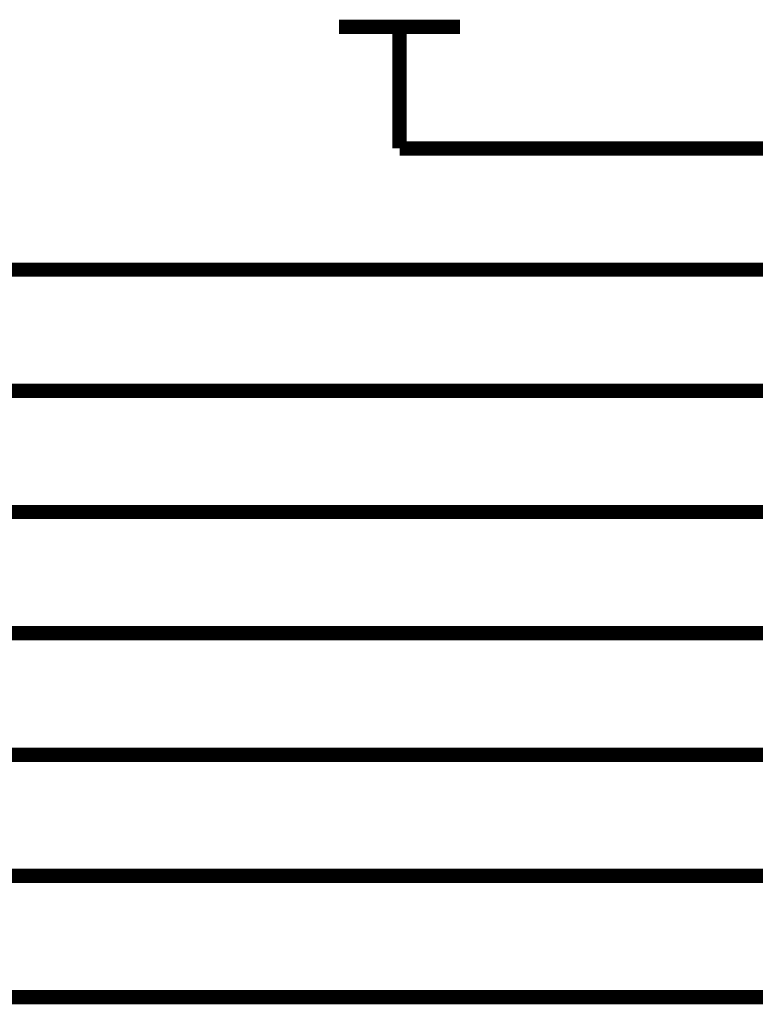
# Model space of a CAD drawing. Header units: inches. Extents: x 0 to 17, y 0 to 11.
# Tile 9 of 37: x 4.637 to 5.244, y 7.494 to 8.306. Entities that reach past the tile are written whole.
import ezdxf

# ---------------------------------------------------------------- set-up
doc = ezdxf.new("R2010")
doc.units = ezdxf.units.IN
doc.header["$MEASUREMENT"] = 0
doc.layers.add('Sheet', color=255, linetype='Continuous')

msp = doc.modelspace()

# ---------------------------------------------------------------- linework, layer by layer
at = {"layer": 'Sheet'}
for points in [[(4.90058, 8.29996, 0.0118, 0.0118, 0), (5.00049, 8.29996, 0.0118, 0.0118, 0)], [(4.95054, 8.19965, 0.0118, 0.0118, 0), (4.95054, 8.29996, 0.0118, 0.0118, 0)], [(5.45047, 8.19965, 0.0118, 0.0118, 0), (4.95054, 8.19965, 0.0118, 0.0118, 0)], [(4.60047, 8.09973, 0.0118, 0.0118, 0), (5.45047, 8.09973, 0.0118, 0.0118, 0)], [(4.60047, 7.99982, 0.0118, 0.0118, 0), (5.45047, 7.99982, 0.0118, 0.0118, 0)], [(4.60047, 7.89991, 0.0118, 0.0118, 0), (5.45047, 7.89991, 0.0118, 0.0118, 0)], [(4.60047, 7.79999, 0.0118, 0.0118, 0), (5.45047, 7.79999, 0.0118, 0.0118, 0)], [(4.60047, 7.69968, 0.0118, 0.0118, 0), (5.45047, 7.69968, 0.0118, 0.0118, 0)], [(4.60047, 7.59977, 0.0118, 0.0118, 0), (5.45047, 7.59977, 0.0118, 0.0118, 0)], [(4.60047, 7.49986, 0.0118, 0.0118, 0), (5.45047, 7.49986, 0.0118, 0.0118, 0)]]:
    msp.add_lwpolyline(points, format="xyseb", dxfattribs=at)

doc.saveas('drawing.dxf')
